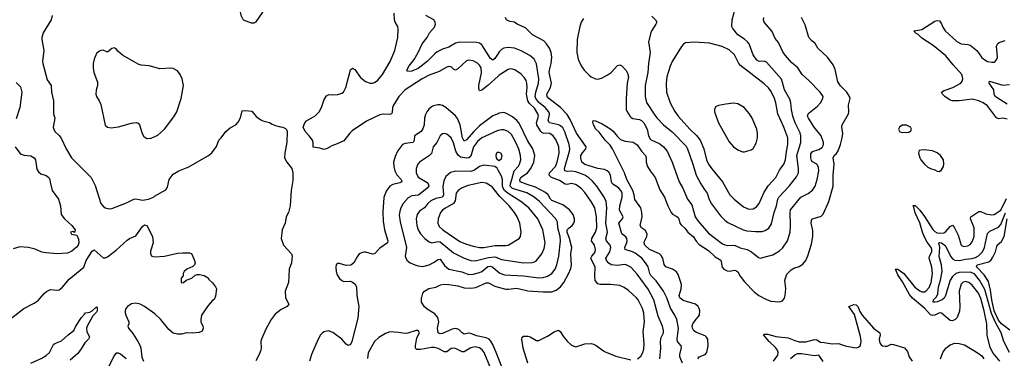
# Model space of a CAD drawing. Header units: inches. Extents: x 1954678 to 2060271, y 904822 to 1016299.
# Tile 99 of 256: x 2025628 to 2034623, y 916676 to 919771. Entities that reach past the tile are written whole.
import ezdxf

# ---------------------------------------------------------------- set-up
doc = ezdxf.new("R2010")
doc.units = ezdxf.units.IN
doc.header["$MEASUREMENT"] = 0
doc.layers.add('C0921', color=7, linetype='Continuous')
doc.layers.add('C0931', color=7, linetype='Continuous')

msp = doc.modelspace()

# ---------------------------------------------------------------- linework, layer by layer
at = {"layer": 'C0921', "color": 5}
for points, elevation in [([(2027600.7, 920000), (2027607.6, 919987.6), (2027629, 919929), (2027635.6, 919870), (2027650, 919811.3), (2027670, 919770.8), (2027742.5, 919742.5), (2027770, 919742), (2027790, 919750.7), (2027850, 919840.5), (2027864.5, 919890), (2027863.9, 919930), (2027852.2, 919972.2), (2027835.7, 920000)], 620), ([(2030000, 919255.7), (2029904.2, 919170), (2029850, 919127.9), (2029830, 919121.3), (2029822.6, 919142.6), (2029822.7, 919170), (2029846.8, 919286.8), (2029843.7, 919330), (2029830, 919354.7), (2029810, 919373.8), (2029770, 919395.3), (2029730, 919400.7), (2029710, 919394.4), (2029630, 919321), (2029610, 919310.9), (2029590, 919319.7), (2029570, 919339.1), (2029550, 919343.1), (2029530, 919337.8), (2029461.3, 919298.7), (2029370, 919264.2), (2029306.5, 919230), (2029151, 919129), (2029092, 919070), (2029041.9, 918990), (2029034.3, 918970), (2029030, 918922), (2029024.9, 918910), (2029010, 918905.5), (2028950, 918908.3), (2028918.4, 918901.6), (2028797.7, 918842.2), (2028664.8, 918755.2), (2028644.5, 918735.5), (2028590, 918664.5), (2028530, 918636), (2028480.5, 918619.5), (2028430, 918589.3), (2028405.6, 918585.6), (2028370, 918598), (2028310, 918606), (2028308.9, 918648.9), (2028302, 918670), (2028274, 918710), (2028236, 918750), (2028219, 918790), (2028232.5, 918827.5), (2028250, 918846), (2028327.5, 918892.5), (2028362.7, 918930), (2028386.6, 918970), (2028410, 919041), (2028430, 919076), (2028452.3, 919087.7), (2028490, 919084.2), (2028533.4, 919086.6), (2028570, 919099.3), (2028586, 919110), (2028608.2, 919151.8), (2028650, 919314), (2028670, 919328), (2028690, 919317), (2028742.7, 919242.7), (2028787.7, 919207.7), (2028830, 919191), (2028850, 919189.6), (2028870, 919195.8), (2028900.4, 919219.6), (2028942.9, 919270), (2029012.4, 919390), (2029056.5, 919490), (2029082.5, 919610), (2029086.1, 919686.1), (2029083.5, 919710), (2029058.7, 919750), (2029052.8, 919770), (2029048.7, 919830)], 580), ([(2025926, 919810), (2025915.2, 919770), (2025844, 919650), (2025830.5, 919610), (2025830.5, 919589.5), (2025850.2, 919490), (2025837.6, 919390), (2025839.2, 919370), (2025880.6, 919220.6), (2025914.6, 919170), (2025917.5, 919110), (2025938.5, 919030), (2025937.4, 918910), (2025948.9, 918870), (2025934.9, 918790), (2025939.3, 918770), (2025950.5, 918750), (2025990, 918713), (2026008.2, 918688.2), (2026051.6, 918590), (2026100.3, 918510), (2026281.3, 918330), (2026316.9, 918256.9), (2026370, 918091), (2026390, 918065.5), (2026410, 918050.5), (2026450, 918043.1), (2026470, 918046.7), (2026604.1, 918095.9), (2026670, 918131.8), (2026690, 918133.7), (2026750, 918120.6), (2026805.2, 918130), (2026850, 918148.7), (2026860.8, 918159.2), (2026964.2, 918215.8), (2026979, 918241), (2026994.8, 918310), (2027030, 918358.7), (2027083.7, 918390), (2027175, 918425), (2027352.7, 918530), (2027384.7, 918555.3), (2027427.5, 918612.5), (2027449, 918670), (2027469.4, 918690.6), (2027511.7, 918748.3), (2027550, 918782.8), (2027602, 918810), (2027625.6, 918834.4), (2027645.6, 918874.4), (2027662, 918938), (2027690, 918940.5), (2027750, 918934), (2027787.9, 918887.9), (2027830, 918856), (2027850, 918846), (2027910, 918831.3), (2027935.3, 918815.3), (2027964.5, 918804.5), (2028010, 918790.8), (2028032, 918790), (2028058, 918778), (2028067.1, 918767.1), (2028070.6, 918750), (2028070.3, 918650.3), (2028050.5, 918550.5), (2028048, 918510), (2028068.5, 918468.5), (2028114.8, 918410), (2028122.8, 918370), (2028122.8, 918302.8), (2028107.7, 918210), (2028100.5, 918070), (2028082.8, 918010), (2028062.8, 917970), (2028053.4, 917910), (2028026, 917850), (2028018, 917770), (2028038.8, 917710), (2028110.7, 917630), (2028118, 917610), (2028112, 917550), (2028088.8, 917490), (2028085.3, 917370), (2028052.4, 917290), (2028057.6, 917230), (2028087.3, 917170), (2028070.6, 917150), (2028018, 917122), (2027961.9, 917078.1), (2027926, 917030), (2027876.5, 916943.5), (2027836.5, 916850), (2027832, 916830), (2027834.9, 916770), (2027830.3, 916750), (2027816, 916710), (2027786.3, 916653.7)], 580), ([(2030000, 919462.7), (2029970, 919416.9), (2029950, 919401.3), (2029930, 919417.4), (2029850, 919542), (2029830, 919557.2), (2029802.7, 919562.7), (2029650, 919565.4), (2029610, 919556.8), (2029550, 919521), (2029490, 919503.2), (2029442.9, 919477.1), (2029420.2, 919459.8), (2029351.3, 919390), (2029270, 919325.3), (2029210, 919300.5), (2029170, 919298), (2029166, 919310), (2029185.6, 919350), (2029232.1, 919407.9), (2029268.6, 919471.4), (2029305.7, 919550), (2029349.8, 919610), (2029373.1, 919650), (2029417.3, 919702.7), (2029426.9, 919730), (2029425.1, 919750), (2029410.6, 919770.6), (2029337.6, 919810)], 560), ([(2025596.7, 919196.7), (2025636.5, 919156.5), (2025646.7, 919110), (2025630.4, 918970), (2025595.3, 918864.7)], 560), ([(2030000, 918912.2), (2029950, 918892.2), (2029830, 918801), (2029776.8, 918750), (2029710, 918673.6), (2029690, 918661.4), (2029672.5, 918692.5), (2029651.5, 918811.5), (2029629.3, 918869.3), (2029611, 918891), (2029521.5, 918970), (2029490, 918988.2), (2029470, 918992.2), (2029447.3, 918992.7), (2029410, 918985.3), (2029390, 918975.8), (2029365.6, 918954.4), (2029347.6, 918930), (2029336, 918904), (2029327.5, 918870), (2029323.5, 918810), (2029310, 918772.4), (2029296.3, 918750), (2029236.2, 918710), (2029231.5, 918668.5), (2029224.4, 918650), (2029150, 918639.2), (2029126.3, 918630), (2029078.9, 918570), (2029058.2, 918521.8), (2029043.9, 918470), (2029046.8, 918430), (2029055.8, 918390), (2029072.2, 918352.2), (2029111.9, 918310), (2029119.5, 918290), (2029100.4, 918279.6), (2029035.9, 918264.1), (2029010, 918248.4), (2028976.5, 918203.5), (2028954.8, 918145.2), (2028944.4, 918015.5), (2028948.4, 917928.4), (2028961, 917850), (2028992, 917750), (2028987.2, 917730), (2028917.5, 917682.5), (2028870, 917631.8), (2028850, 917627.3), (2028790, 917646.6), (2028773.7, 917646.3), (2028750, 917641.2), (2028730.5, 917629.5), (2028710, 917604), (2028682, 917550), (2028652.2, 917527.8), (2028610, 917523.6), (2028550, 917542.6), (2028530, 917541.3), (2028520.9, 917530), (2028515.5, 917510), (2028519.4, 917470), (2028530, 917437.6), (2028550, 917406.5), (2028570, 917388.2), (2028590, 917379.2), (2028650, 917380.4), (2028670, 917373), (2028690, 917356.3), (2028704.2, 917330), (2028709, 917250), (2028725.2, 917150), (2028718.4, 917041.6), (2028662, 916830), (2028650, 916801.6), (2028630, 916793.5), (2028610, 916805.3), (2028570.8, 916850.8), (2028490, 916913.1), (2028450, 916926.4), (2028410, 916919.2), (2028394.4, 916910), (2028376.9, 916890), (2028355.8, 916850), (2028293.6, 916710), (2028274.4, 916650)], 620), ([(2030000, 918757.2), (2029990, 918754.5), (2029850, 918691.8), (2029810, 918659.1), (2029773.6, 918610), (2029750, 918524.5), (2029730, 918507.1), (2029713.3, 918506.7), (2029656, 918516), (2029632.6, 918532.6), (2029612.3, 918570), (2029590, 918645.1), (2029570, 918692.8), (2029530, 918726), (2029510, 918729.6), (2029490, 918727), (2029470, 918709.3), (2029438.4, 918650), (2029406.4, 918610), (2029390.8, 918549.2), (2029373.1, 918530), (2029282.3, 918470), (2029266, 918450), (2029249.2, 918410), (2029249.2, 918370), (2029270, 918330.3), (2029350, 918282.4), (2029360.7, 918270), (2029364.9, 918250), (2029350.2, 918230), (2029271.8, 918168.2), (2029210, 918160.6), (2029177, 918143), (2029131.4, 918090), (2029110.2, 918050), (2029100.3, 918019.7), (2029094.9, 917985.1), (2029103.2, 917923.2), (2029163.2, 917690), (2029150.3, 917610), (2029155.8, 917590), (2029168.4, 917570), (2029196.3, 917550), (2029239.1, 917530), (2029270, 917520.2), (2029310, 917515), (2029370, 917531), (2029410, 917551.8), (2029450, 917580.2), (2029470, 917583.2), (2029510, 917523.8), (2029550, 917491.7), (2029667.3, 917467.3), (2029730, 917443), (2029770, 917445.6), (2029830, 917458.9), (2029851.1, 917468.9), (2029905.7, 917514.3), (2029930, 917517.7), (2029950, 917508.1), (2030000, 917466.7)], 640), ([(2025588.5, 918610), (2025628.4, 918550), (2025641.4, 918541.4), (2025670, 918531.6), (2025730, 918527.2), (2025761.6, 918510), (2025771.7, 918490), (2025786, 918406), (2025799.9, 918379.9), (2025822, 918362), (2025870, 918347.2), (2025894.6, 918330), (2025904.6, 918310), (2025906.3, 918286.3), (2025925.5, 918210), (2025981.6, 918130), (2025990.4, 918110), (2026002.4, 918070), (2026007.7, 917990), (2026037.1, 917950), (2026104.9, 917890), (2026136, 917850), (2026130, 917826), (2026114.6, 917834.6), (2026094, 917830), (2026102, 917810), (2026150, 917802), (2026165.7, 917765.7), (2026168, 917730), (2026162.7, 917710), (2026148.6, 917691.4), (2026103.9, 917656.1), (2026064.4, 917635.6), (2025970, 917632.4), (2025870, 917639.8), (2025830, 917647.6), (2025770, 917672.1), (2025710, 917689.8), (2025630, 917696.4), (2025570, 917676.3)], 560), ([(2030000, 918556.6), (2029990, 918556.2), (2029983, 918550), (2029977.6, 918530), (2029981.3, 918510), (2029990, 918494), (2030000, 918489.8)], 660), ([(2030000, 918395.3), (2029990, 918413.2), (2029970, 918429.5), (2029870, 918440.8), (2029830, 918429), (2029784.2, 918395.8), (2029750, 918384.2), (2029612.8, 918387.2), (2029565.5, 918374.5), (2029522.1, 918337.9), (2029501.8, 918298.2), (2029494.6, 918245.4), (2029500.8, 918170), (2029490.2, 918150), (2029430, 918138.2), (2029385.1, 918114.9), (2029353.3, 918086.7), (2029327.3, 918052.7), (2029279.5, 918020.5), (2029259.4, 917990), (2029251.5, 917950), (2029257.6, 917890), (2029267.2, 917850), (2029290, 917812.8), (2029330, 917772.6), (2029370, 917740.2), (2029390, 917733), (2029450, 917743.3), (2029470, 917740.1), (2029590, 917639.4), (2029689.7, 917590.3), (2029750, 917570.1), (2029790, 917566.9), (2029910, 917596.5), (2029970, 917602.2), (2029990, 917597.7), (2030000, 917592.8)], 660), ([(2030000, 918172.7), (2029943.8, 918243.8), (2029890, 918276.1), (2029850, 918282.3), (2029724, 918256.1), (2029670, 918235), (2029632.9, 918210), (2029615.1, 918184.9), (2029605.1, 918114.9), (2029590, 918090.6), (2029513.4, 918046.6), (2029490.3, 918030), (2029472.7, 918010), (2029451.3, 917950), (2029447.9, 917910), (2029461.5, 917881.5), (2029492.9, 917850), (2029650, 917743.3), (2029702, 917722), (2029770, 917702.1), (2029830, 917689.5), (2029870, 917688.3), (2029970, 917706.1), (2030000, 917706.2)], 680), ([(2025530, 917025.5), (2025665.1, 917130), (2025761.3, 917178.7), (2025796.3, 917203.7), (2025851.5, 917268.5), (2025873.4, 917286.6), (2025910, 917304.9), (2025970, 917299.3), (2025990, 917303), (2026017.7, 917322.3), (2026081.2, 917398.8), (2026213.2, 917510), (2026235.1, 917570), (2026290, 917654.9), (2026310, 917668), (2026390, 917595.8), (2026410, 917594.4), (2026430, 917603), (2026510, 917663.8), (2026610, 917756.5), (2026630, 917770.3), (2026690, 917795.8), (2026750, 917880.5), (2026770, 917894.9), (2026790.4, 917890), (2026841.6, 917790), (2026846.4, 917730), (2026824.1, 917655.9), (2026822, 917630), (2026836, 917610), (2026863.9, 917603.9), (2026950.7, 917609.3), (2027070, 917636), (2027119.4, 917640.6), (2027178.9, 917638.9), (2027193.8, 917633.8), (2027202.8, 917622.8), (2027226, 917570), (2027230.7, 917550), (2027224.9, 917530), (2027210, 917515.1), (2027156, 917490), (2027130.8, 917470), (2027121, 917450), (2027122, 917430), (2027102, 917410), (2027102, 917370), (2027110, 917364.7), (2027126, 917370), (2027148.4, 917391.6), (2027202, 917410), (2027230, 917434.8), (2027250, 917442.8), (2027270, 917442.8), (2027314, 917434), (2027350, 917412), (2027356, 917396), (2027390, 917364.7), (2027418, 917330), (2027426, 917310), (2027416.9, 917243.1), (2027405.4, 917214.6), (2027390, 917204), (2027350, 917159.3), (2027290.6, 917070), (2027282, 917030), (2027283, 917010), (2027300.5, 916970), (2027303.8, 916950), (2027296.1, 916923.9), (2027268.5, 916911.5), (2027210, 916904.5), (2027150.7, 916909.3), (2027110, 916896), (2027070, 916895.1), (2027030, 916907), (2026990, 916938), (2026913.8, 917033.8), (2026863.9, 917083.9), (2026769.6, 917150), (2026730, 917169.7), (2026690, 917180.5), (2026650, 917174.3), (2026612.7, 917150), (2026598.7, 917130), (2026592.2, 917110), (2026592.3, 917092.3), (2026597.6, 917070), (2026626.4, 917010), (2026624.9, 916990), (2026616.3, 916970), (2026622, 916950), (2026662.6, 916902.6), (2026708.9, 916830), (2026728.9, 916790), (2026736.5, 916770), (2026745.5, 916685.5), (2026758.8, 916650)], 560), ([(2030000, 916682.9), (2029955.2, 916795.2), (2029933.5, 916833.4), (2029915.9, 916850), (2029890, 916863.1), (2029801.9, 916881.9), (2029750, 916902), (2029730, 916905.6), (2029690, 916897.3), (2029670, 916909), (2029639.8, 916939.8), (2029610, 916949.9), (2029578, 916942), (2029490, 916901.4), (2029470, 916899.7), (2029450, 916909.6), (2029445.5, 916950), (2029456.1, 917010), (2029448.6, 917050), (2029421.7, 917081.7), (2029350, 917124.7), (2029326.5, 917146.5), (2029298.7, 917190), (2029297.6, 917222.4), (2029311.8, 917270), (2029326, 917290), (2029340.4, 917299.6), (2029367.4, 917312.6), (2029430, 917326), (2029473.4, 917346.6), (2029506.7, 917353.3), (2029548.2, 917351.8), (2029630, 917339.8), (2029690, 917319.8), (2029750, 917315.8), (2029796.9, 917323.1), (2029890, 917364.6), (2029910, 917364.7), (2029970, 917334.2), (2030000, 917326.7)], 620), ([(2025730, 916630.2), (2025830, 916676), (2025870, 916700.7), (2025900.4, 916730), (2025937.8, 916802.2), (2025950, 916812), (2026010, 916836.9), (2026070, 916890.3), (2026123.7, 916930), (2026141.6, 916970), (2026194, 917050), (2026219.4, 917080.6), (2026230, 917090.5), (2026270, 917098.4), (2026291.5, 917108.5), (2026330, 917146.8), (2026337, 917137), (2026336.9, 917110), (2026330, 917097), (2026295.9, 917064.1), (2026243.8, 916970), (2026239.1, 916950), (2026240.3, 916920.3), (2026264.9, 916870), (2026256, 916850), (2026222.1, 916817.9), (2026190, 916762), (2026159.2, 916720.8), (2026090, 916657.4)], 540), ([(2029930.9, 916590), (2029870.6, 916730), (2029853.4, 916753.4), (2029830, 916770.6), (2029790, 916780.2), (2029750, 916771.3), (2029690, 916735.2), (2029670, 916734), (2029610, 916764.8), (2029590, 916769.8), (2029570, 916765.6), (2029530, 916734), (2029510, 916735.9), (2029450, 916766.6), (2029413.4, 916773.4), (2029390, 916773.5), (2029290, 916755.4), (2029257.8, 916757.8), (2029245.3, 916770), (2029244.4, 916790), (2029256.1, 916863.9), (2029279.5, 916910), (2029269.2, 916929.2), (2029250, 916929.3), (2029175.6, 916904.4), (2029150, 916901.6), (2029090, 916911.2), (2029010, 916916.9), (2028970, 916903.6), (2028910, 916866.6), (2028871.2, 916828.8), (2028813.2, 916726.8), (2028807.1, 916672.9)], 640), ([(2026601.3, 916670), (2026550, 916714.2), (2026530, 916722), (2026510, 916722.2), (2026490, 916700.7), (2026437.1, 916590)], 560)]:
    msp.add_lwpolyline(points, dxfattribs=dict(at, elevation=elevation))
at = {"layer": 'C0921', "color": 5, "elevation": 620}
msp.add_lwpolyline([(2026490, 919515.1), (2026470, 919506.6), (2026430, 919474), (2026391.9, 919491.9), (2026370, 919489.5), (2026350, 919480.7), (2026330, 919461.2), (2026308.5, 919410), (2026299.5, 919370), (2026298.7, 919330), (2026305.7, 919290), (2026340.7, 919200.7), (2026339.6, 919170), (2026326.6, 919126.6), (2026322.8, 919090), (2026330, 919067.7), (2026355.3, 919030), (2026370, 918994.8), (2026410, 918806.4), (2026430.3, 918790.3), (2026463.6, 918783.6), (2026484.4, 918784.4), (2026530, 918791.4), (2026650, 918826.9), (2026692.7, 918832.8), (2026710, 918825.5), (2026722.4, 918810), (2026746, 918730), (2026762.9, 918702.9), (2026790, 918686), (2026830, 918688.7), (2026890, 918717.1), (2026950, 918770.4), (2027036.6, 918883.4), (2027064.5, 918930), (2027103.1, 919050), (2027123.7, 919170), (2027113.4, 919230), (2027095.6, 919270), (2027070, 919303.5), (2027030, 919325.8), (2027010, 919329), (2026910, 919321.8), (2026810, 919350.9), (2026736.8, 919356.8), (2026710, 919364), (2026568.3, 919448.3), (2026524, 919484), (2026510, 919506)], close=True, dxfattribs=at)
at = {"layer": 'C0931', "color": 5}
for points, elevation in [([(2031404.1, 919804.1), (2031438, 919770), (2031448, 919750), (2031440.4, 919730), (2031397.1, 919662.9), (2031374, 919570), (2031388.8, 919470), (2031371.6, 919370), (2031366.8, 919290), (2031343.8, 919170), (2031341.8, 919070), (2031355.8, 919015.8), (2031430, 918899), (2031450, 918874.4), (2031510, 918811.3), (2031590, 918747.1), (2031715.4, 918615.4), (2031728.6, 918590), (2031778.9, 918450), (2031809.3, 918350), (2031850, 918271.8), (2031881.6, 918221.6), (2031910, 918187), (2031927.7, 918127.7), (2031947, 918087), (2032030, 917978.9), (2032070, 917938), (2032097.5, 917917.5), (2032239.1, 917850), (2032270, 917841.6), (2032350, 917833.6), (2032410, 917835.2), (2032437.1, 917842.9), (2032473, 917867.1), (2032495.3, 917904.7), (2032520.2, 918010), (2032542.4, 918070), (2032554.9, 918130), (2032563.7, 918150), (2032658.9, 918250), (2032724.6, 918335.4), (2032742, 918370), (2032743, 918410), (2032727.9, 918530), (2032762.9, 918650), (2032763.8, 918710), (2032756.8, 918736.8), (2032712.1, 918830), (2032692.8, 918890), (2032679.5, 918950), (2032672.6, 919012.6), (2032663.5, 919043.5), (2032614, 919130), (2032598.2, 919198.2), (2032586.7, 919226.7), (2032450, 919382), (2032430, 919391.7), (2032385.2, 919390), (2032362.3, 919402.3), (2032327.7, 919450), (2032292.1, 919550), (2032277.3, 919570), (2032250, 919594.6), (2032190, 919634), (2032142.6, 919690), (2032134.7, 919710), (2032135.8, 919770), (2032157.4, 919850)], 560), ([(2031684.6, 916630), (2031659.8, 916690), (2031657.8, 916710), (2031673.6, 916773.6), (2031669.8, 916790), (2031638.2, 916830), (2031634.5, 916850), (2031647.7, 916950), (2031632.8, 917030), (2031614.2, 917070), (2031573.5, 917133.5), (2031538.8, 917230), (2031510.8, 917290.8), (2031443.7, 917383.8), (2031394.2, 917434.2), (2031385.1, 917450), (2031370.8, 917510.8), (2031346.8, 917550), (2031310.6, 917590), (2031250, 917637.3), (2031225.4, 917650), (2031159.1, 917670), (2031156, 917690), (2031174, 917734), (2031177.9, 917750), (2031175.4, 917770), (2031165, 917785), (2031130, 917813.3), (2031102.5, 917910), (2031112.6, 917927.4), (2031136.4, 917950), (2031141.7, 917970), (2031108.2, 918030), (2031110.4, 918070), (2031133.6, 918150), (2031131.2, 918190), (2031120.2, 918210), (2031103.1, 918230), (2031043.4, 918270), (2031034.7, 918290), (2031026.3, 918350), (2031010, 918376.4), (2030995.4, 918390), (2030970, 918400.9), (2030910, 918411.3), (2030790, 918446.8), (2030762.7, 918470), (2030754.8, 918510), (2030756, 918530), (2030770, 918555.3), (2030801.6, 918590), (2030803, 918610), (2030714.6, 918734.6), (2030657.9, 918857.9), (2030630, 918903.7), (2030569.8, 918970), (2030463.1, 919050), (2030446.5, 919070), (2030444.2, 919090), (2030476.5, 919150), (2030485.2, 919190), (2030465.8, 919290), (2030466.9, 919310), (2030484.2, 919370), (2030488.9, 919430), (2030483.6, 919470), (2030469.2, 919510), (2030442.4, 919550), (2030417.3, 919577.3), (2030312.8, 919632.8), (2030250, 919696), (2030172.7, 919730), (2030150, 919749.3), (2030110, 919754), (2030083.8, 919763.8), (2030076, 919770), (2030066.6, 919790)], 540), ([(2030778.9, 919781.1), (2030758.2, 919750), (2030745.6, 919710), (2030721.6, 919590), (2030718.2, 919470), (2030729.4, 919410), (2030756.3, 919350), (2030785.6, 919310), (2030830, 919264.4), (2030850, 919247.8), (2030890, 919230.3), (2030910, 919228.8), (2030944.2, 919235.8), (2030996.6, 919263.4), (2031032, 919290), (2031090, 919353.4), (2031110, 919358), (2031130, 919348.2), (2031170, 919305.5), (2031181.6, 919281.6), (2031189.2, 919250), (2031179.2, 919190), (2031167.5, 919050), (2031170.2, 918950.2), (2031175.3, 918935.3), (2031205.5, 918885.5), (2031215.8, 918875.8), (2031230, 918868.8), (2031290, 918860.2), (2031310, 918849.1), (2031330, 918827.4), (2031360.2, 918770), (2031372.1, 918710), (2031390, 918677.3), (2031475.7, 918635.7), (2031510, 918609.1), (2031543.9, 918570), (2031590.2, 918470.2), (2031652.6, 918290), (2031687.9, 918230), (2031728.9, 918130), (2031770, 918078.4), (2031800.2, 917970), (2031825.8, 917930), (2031920.5, 917820.5), (2032050, 917723.2), (2032070, 917712.5), (2032090, 917708.1), (2032149.3, 917709.3), (2032165.8, 917705.8), (2032210, 917685.4), (2032273, 917670), (2032313.7, 917650), (2032376.2, 917596.2), (2032392.7, 917592.7), (2032510, 917621.7), (2032570, 917657.6), (2032598.1, 917681.9), (2032641.5, 917750), (2032666.4, 917830), (2032670.8, 917890), (2032665.7, 918010), (2032670, 918034), (2032763.1, 918150), (2032830, 918183.6), (2032870, 918213.1), (2032894.8, 918250), (2032915, 918310), (2032929, 918390), (2032924.7, 918424.7), (2032909.9, 918449.9), (2032871.2, 918471.2), (2032862.8, 918482.8), (2032854.5, 918510), (2032854.6, 918545.4), (2032872.1, 918567.9), (2032930, 918585.7), (2032957.9, 918602.1), (2032972.5, 918627.5), (2032972.4, 918650), (2032950.8, 918710), (2032885, 918790), (2032834, 918870), (2032826.8, 918890), (2032831.1, 918910), (2032840, 918920), (2032917.9, 918982.1), (2032942.7, 919010), (2032966.2, 919050), (2032967.6, 919070), (2032940.7, 919110), (2032836.6, 919216.6), (2032777.6, 919270), (2032736.9, 919330), (2032680, 919380), (2032623.4, 919443.4), (2032604.5, 919470), (2032561.6, 919561.6), (2032530, 919598), (2032503, 919663), (2032429.7, 919750), (2032424.2, 919770), (2032427.8, 919790)], 540), ([(2031822.8, 916670), (2031835.1, 916690), (2031889.8, 916710.2), (2031907.1, 916730), (2031919.2, 916790), (2031914.3, 916850), (2031903.6, 916870), (2031890, 916882.4), (2031810, 916911.1), (2031787.5, 916927.5), (2031773.7, 916950), (2031772, 916970), (2031777.8, 916990), (2031797.6, 917022.4), (2031837.6, 917070), (2031840.5, 917110), (2031835.1, 917130), (2031825.1, 917150), (2031800.9, 917170), (2031690, 917205.8), (2031658.7, 917230), (2031652.7, 917250), (2031670.8, 917310), (2031674.2, 917350), (2031643.3, 917443.3), (2031630, 917467), (2031592.7, 917490), (2031530.7, 917510.7), (2031514.9, 917534.9), (2031502.7, 917590), (2031490, 917616.9), (2031472, 917630), (2031383.1, 917670), (2031340.4, 917710), (2031332.4, 917730), (2031334.8, 917745.3), (2031358.5, 917790), (2031360.3, 917810), (2031344, 917844), (2031309.7, 917870), (2031296.8, 917890), (2031316.2, 917970), (2031312.7, 918010), (2031302.2, 918050), (2031248.8, 918128.8), (2031242.9, 918170), (2031229.9, 918210), (2031175, 918310), (2031152.5, 918372.5), (2031043.7, 918590), (2031023.2, 918623.2), (2030977.4, 918670), (2030923, 918743), (2030891.6, 918770), (2030869.4, 918810), (2030865.6, 918834.4), (2030868.7, 918850), (2030890, 918846.8), (2030950, 918820.4), (2031030, 918770.3), (2031050, 918752.6), (2031085.2, 918705.2), (2031117.6, 918677.6), (2031160.4, 918660.4), (2031231.4, 918651.4), (2031270, 918627.4), (2031309.5, 918569.5), (2031345.7, 918530), (2031352.7, 918510), (2031351.4, 918470), (2031362.3, 918430), (2031388.4, 918388.4), (2031435.2, 918330), (2031477.3, 918217.3), (2031519.1, 918150), (2031548.3, 918070), (2031578.4, 918010), (2031593, 917993), (2031632.6, 917972.6), (2031642.6, 917962.6), (2031650.1, 917950.1), (2031660.1, 917910), (2031670, 917896.3), (2031704.3, 917864.2), (2031731.7, 917830), (2031781.7, 917790), (2031807.2, 917747.2), (2031835.9, 917715.9), (2031921.8, 917661.8), (2031983, 917603), (2032033.6, 917573.6), (2032045.6, 917510), (2032061.7, 917490), (2032090, 917475.5), (2032110, 917474), (2032160.9, 917480.9), (2032177, 917477), (2032187.5, 917467.5), (2032210, 917427), (2032250, 917374.9), (2032340.9, 917280.9), (2032380.5, 917250), (2032450, 917212.8), (2032490, 917199.1), (2032568.3, 917191.7), (2032598, 917202), (2032615.5, 917224.5), (2032622.6, 917250), (2032626.2, 917310), (2032618.2, 917390), (2032636.3, 917443.7), (2032675.5, 917484.5), (2032701.5, 917498.5), (2032750, 917514.6), (2032783.1, 917536.9), (2032809.8, 917570.2), (2032828.8, 917611.2), (2032861.5, 917718.5), (2032874.4, 917790), (2032874.3, 917845.7), (2032858.4, 917910), (2032861.7, 917938.3), (2032870, 917950.2), (2032950, 917975.3), (2032967.2, 917992.8), (2033018.8, 918110), (2033059.7, 918250), (2033060.6, 918350), (2033069, 918450), (2033060.4, 918510), (2033069.7, 918530), (2033090.6, 918549.4), (2033106.1, 918573.9), (2033128.2, 918630), (2033143.5, 918690), (2033147.6, 918730), (2033138, 918790), (2033140.5, 918810), (2033199.7, 918910), (2033203.1, 918930), (2033199.7, 918990), (2033216.4, 919050), (2033209.8, 919070), (2033184.1, 919110), (2033127.8, 919167.8), (2033103.5, 919203.5), (2033077.3, 919317.3), (2033059.3, 919359.3), (2033009.5, 919430), (2032918.4, 919510), (2032894, 919554), (2032860.9, 919580.9), (2032836.3, 919610), (2032804.7, 919724.7), (2032771.2, 919790)], 520), ([(2034650, 918861.5), (2034610, 918870.8), (2034570, 918864.7), (2034552.8, 918872.8), (2034470, 918983.8), (2034431, 919010), (2034390, 919029), (2034330, 919046), (2034210, 919030.9), (2034150, 919029.2), (2034130, 919035.4), (2034079.8, 919070), (2034058.2, 919090), (2034049.8, 919110.2), (2034074.6, 919125.4), (2034151.8, 919150), (2034225.6, 919190), (2034238.9, 919210), (2034244, 919230), (2034242.6, 919250), (2034234.8, 919270), (2034157.3, 919357.4), (2034090, 919442.4), (2033974.1, 919534.1), (2033870, 919602.2), (2033835.9, 919635.9), (2033809.6, 919650), (2033804.8, 919664.8), (2033795.3, 919670), (2033870, 919681.1), (2033990, 919758.7), (2034010, 919764.9), (2034030, 919760.4), (2034050, 919733.4), (2034062.3, 919702.3), (2034082.7, 919670), (2034190, 919572.8), (2034230, 919549.4), (2034290, 919544.2), (2034310, 919537.8), (2034371, 919491), (2034415.2, 919430), (2034436, 919410), (2034470, 919390.2), (2034510, 919382.3), (2034530, 919384.2), (2034540.9, 919390), (2034555.4, 919410), (2034560.4, 919430), (2034553, 919530), (2034565.3, 919554.7), (2034576.3, 919563.7), (2034630, 919580.4)], 480), ([(2031477.8, 916670), (2031485, 916770), (2031483.1, 916830), (2031490, 916867.3), (2031508.6, 916910), (2031509.8, 916930), (2031501.1, 916970), (2031462, 917062), (2031420.8, 917210), (2031370, 917307.8), (2031270, 917445.6), (2031210, 917509.8), (2031170, 917531.7), (2031150, 917533.5), (2031090, 917523.9), (2031031.7, 917531.7), (2031010, 917544.2), (2030989, 917570), (2030983.2, 917590), (2031018.4, 917650), (2031027.5, 917690), (2031022.9, 917710), (2030989, 917750), (2030981.5, 917770), (2030998.3, 917830), (2030983.8, 917910), (2030992.5, 918050), (2030985.8, 918110), (2030966.3, 918150), (2030902.2, 918250), (2030859.6, 918299.6), (2030827.2, 918327.2), (2030789.8, 918350), (2030710, 918381.5), (2030670, 918386.7), (2030630, 918382.6), (2030609, 918390), (2030606.4, 918410), (2030651.3, 918570), (2030654.2, 918590), (2030647.5, 918630), (2030607.3, 918747.3), (2030590, 918781.6), (2030570, 918800.9), (2030550.4, 918810.4), (2030468.5, 918830), (2030456.3, 918850), (2030466.3, 918890), (2030467.3, 918910), (2030461.3, 918930), (2030427.5, 918970), (2030370, 919014.1), (2030343, 919050), (2030338.9, 919070), (2030343, 919110), (2030367.5, 919190), (2030371.4, 919230), (2030349.2, 919369.2), (2030329.2, 919409.2), (2030290, 919445.1), (2030210, 919486.4), (2030149.8, 919509.8), (2030090, 919518), (2030050, 919511.1), (2030030, 919498.9), (2030010, 919478), (2030000, 919462.7)], 560), ([(2031271.5, 916670), (2031303.1, 916696.9), (2031322, 916730), (2031330, 916758.8), (2031333.2, 916810), (2031322.6, 916917.4), (2031336.2, 917010), (2031334.3, 917050), (2031329.1, 917090), (2031317.7, 917130), (2031278, 917210), (2031262.7, 917230), (2031190, 917297.2), (2031150, 917323.1), (2031110, 917340.3), (2031026, 917350), (2030930, 917350.8), (2030910, 917358.2), (2030887, 917387), (2030881.2, 917430), (2030886.4, 917510), (2030847, 917590), (2030854.3, 917610), (2030874, 917630), (2030886, 917650), (2030889.3, 917670), (2030878.1, 917710), (2030852.7, 917750), (2030853.9, 917770), (2030889.9, 917830), (2030899.7, 917870), (2030898.8, 917970), (2030881.5, 918050), (2030849.9, 918109.9), (2030791, 918191), (2030763.2, 918223.2), (2030730.8, 918250.8), (2030705.1, 918265.1), (2030670, 918273.5), (2030630, 918265.5), (2030610, 918266.7), (2030560.8, 918300.8), (2030486.8, 918330), (2030464.9, 918350), (2030468.6, 918370), (2030521.8, 918430), (2030539, 918470), (2030557.8, 918550), (2030553.5, 918610), (2030530, 918669.8), (2030502.2, 918710), (2030470, 918731.5), (2030410, 918734.3), (2030399.7, 918739.7), (2030388.3, 918748.3), (2030351.7, 918810), (2030349.6, 918830), (2030367, 918890), (2030362.7, 918910), (2030330, 918963.2), (2030284.4, 919004.5), (2030270.3, 919030), (2030258.3, 919090), (2030263.7, 919150), (2030261.7, 919190), (2030254.7, 919214.7), (2030239.8, 919239.8), (2030210, 919272.8), (2030152.4, 919312.4), (2030130, 919319.9), (2030110, 919320.9), (2030090, 919315.8), (2030010, 919264.6), (2030000, 919255.7)], 580), ([(2034650, 919000.3), (2034550, 919063), (2034540.7, 919070), (2034529.6, 919090), (2034526.6, 919130), (2034484.5, 919190), (2034488, 919210), (2034610, 919172.9), (2034670, 919178.4)], 460), ([(2030000, 917326.7), (2030070, 917309.3), (2030090, 917307.7), (2030170, 917316.6), (2030270, 917292.5), (2030410, 917283.5), (2030490, 917283.5), (2030530, 917299.4), (2030569.8, 917330), (2030600.7, 917370), (2030646.2, 917453.8), (2030663.1, 917496.9), (2030668.6, 917531.4), (2030662.3, 917630), (2030670.9, 917690), (2030651.6, 917770), (2030630.3, 917830), (2030631.1, 917848.9), (2030648.1, 917870), (2030675.4, 917890), (2030690.5, 917910), (2030697.4, 917930), (2030697.4, 917950), (2030685.7, 917990), (2030652, 918032), (2030590, 918078.6), (2030490, 918119.4), (2030478.8, 918130), (2030456.1, 918170), (2030432.1, 918192.1), (2030341.2, 918241.2), (2030264.2, 918264.2), (2030200.2, 918290), (2030197.4, 918310), (2030208.9, 918331.1), (2030265.9, 918370), (2030297.1, 918410), (2030325, 918470), (2030333, 918530), (2030315.7, 918590), (2030268, 918668), (2030190, 918824.2), (2030170, 918848.9), (2030130, 918884.1), (2030075.2, 918915.2), (2030050, 918921.5), (2030010, 918916.2), (2030000, 918912.2)], 620), ([(2030000, 917466.7), (2030014.6, 917454.6), (2030057.5, 917437.5), (2030230, 917429), (2030370, 917412.7), (2030410, 917415.1), (2030450, 917426.8), (2030490, 917452.3), (2030519.8, 917490), (2030536.5, 917530), (2030554.9, 917610), (2030567.7, 917750), (2030564.6, 917790), (2030545.2, 917870), (2030541.8, 917921.8), (2030526.4, 917950), (2030471.8, 918010), (2030375.8, 918110), (2030329.8, 918150), (2030260.4, 918190), (2030130, 918229.6), (2030110, 918250), (2030110.7, 918270), (2030125.8, 918310), (2030146, 918390), (2030186.7, 918433.3), (2030195.7, 918450), (2030206, 918490), (2030203.9, 918530), (2030187.3, 918587.3), (2030160.6, 918650), (2030122.1, 918722.1), (2030090, 918750.6), (2030050, 918764.2), (2030030, 918765.2), (2030000, 918757.2)], 640), ([(2030000, 918489.8), (2030010, 918485.5), (2030030, 918502), (2030035.8, 918530), (2030025.2, 918550), (2030010, 918556.9), (2030000, 918556.6)], 660), ([(2030000, 917592.8), (2030030, 917578), (2030230, 917549.5), (2030310, 917553), (2030330, 917558), (2030351.1, 917570), (2030399.8, 917630), (2030420, 917680), (2030429, 917730), (2030406.6, 917850), (2030361.4, 917950), (2030279.4, 918050), (2030206.5, 918110), (2030090, 918181.7), (2030057.5, 918210), (2030045.4, 918230), (2030040.3, 918250), (2030038.2, 918310), (2030030, 918341.6), (2030000, 918395.3)], 660), ([(2030000, 917706.2), (2030070, 917706.3), (2030090, 917711), (2030189.8, 917770.2), (2030203, 917790), (2030211, 917830), (2030197.8, 917910), (2030174, 917970), (2030149.8, 918010), (2030100.2, 918070), (2030014.5, 918154.5), (2030000, 918172.7)], 680), ([(2034581.7, 916650), (2034522.2, 916722.2), (2034494.2, 916774.2), (2034467.9, 916887.9), (2034462.9, 916990), (2034439.3, 917110), (2034410, 917221.6), (2034386, 917270), (2034330, 917343.8), (2034298.3, 917370), (2034270, 917378.9), (2034246.9, 917373.1), (2034230, 917354), (2034211.1, 917288.9), (2034216.6, 917150), (2034213.3, 917106.7), (2034191.7, 917050), (2034175.8, 917030), (2034150, 917017.4), (2034130, 917021.3), (2034050, 917088.7), (2034030, 917090.6), (2033990, 917070.7), (2033970, 917067), (2033950, 917074.6), (2033898.6, 917130), (2033784.5, 917224.5), (2033758.2, 917258.2), (2033693.7, 917373.7), (2033650, 917440.3), (2033628.3, 917491.7), (2033650, 917490.7), (2033706, 917450), (2033806.9, 917326.9), (2033850, 917292.4), (2033870, 917284.8), (2033895.2, 917284.8), (2033910, 917291.2), (2033935.8, 917324.2), (2033954.2, 917370), (2033966.9, 917450), (2033962.4, 917510), (2033937.8, 917590), (2033939.6, 917610), (2033960.7, 917650), (2033962.5, 917670), (2033955.4, 917690), (2033917.3, 917737.3), (2033896.9, 917776.9), (2033876.2, 917830), (2033853, 917913), (2033810, 918004.8), (2033797.7, 918057.7), (2033790, 918072), (2033810, 918073.7), (2033850.1, 918030), (2033893.2, 917973.2), (2033970, 917854.8), (2033990, 917834.8), (2034010, 917823.7), (2034030, 917819.4), (2034070, 917823.4), (2034090, 917835.6), (2034130, 917880.2), (2034150, 917893.7), (2034168.8, 917868.8), (2034201.6, 917801.6), (2034230.4, 917710.4), (2034250, 917697.1), (2034290, 917703.7), (2034310, 917715.8), (2034330, 917741.6), (2034347.1, 917790), (2034346.8, 917870), (2034315, 917950), (2034316, 917970), (2034390, 918017.6), (2034410, 918017.6), (2034455.6, 917995.6), (2034510, 917987.2), (2034530, 917991.4), (2034590, 918031.1), (2034643.5, 918136.5)], 480), ([(2034669.3, 916729.3), (2034619, 916830), (2034594.9, 916910), (2034542.5, 917002.5), (2034506.2, 917086.2), (2034446, 917306), (2034397.9, 917390), (2034350, 917448.5), (2034310, 917463.7), (2034210, 917460.7), (2034179.3, 917450), (2034150, 917424.3), (2034130.1, 917390), (2034087, 917250), (2034075.3, 917224.7), (2034054.3, 917210), (2034010, 917192.8), (2033990, 917187.8), (2033974, 917190), (2033976.4, 917210), (2034002.9, 917237.1), (2034015.9, 917264.1), (2034022.5, 917330), (2034039.6, 917390), (2034054.7, 917470), (2034050.6, 917530), (2034026.9, 917606.9), (2034033, 917692.9), (2034025, 917730), (2034030, 917734.3), (2034050, 917732.4), (2034085, 917705), (2034130.6, 917610), (2034150, 917585.6), (2034170, 917573.3), (2034210, 917570.8), (2034270, 917583.7), (2034330.2, 917589.8), (2034361.4, 917598.6), (2034387.9, 917612.1), (2034423.7, 917650), (2034443.6, 917690), (2034470, 917817.4), (2034490, 917837.8), (2034570, 917875.1), (2034590, 917900.1), (2034633.1, 918006.9)], 460), ([(2034673.6, 916933.6), (2034596.5, 916990), (2034570, 917025.4), (2034529.7, 917110.3), (2034508.9, 917210), (2034497.8, 917297.8), (2034477.7, 917377.8), (2034440.2, 917440.2), (2034368.2, 917511.8), (2034375.1, 917530), (2034481.1, 917558.9), (2034502.7, 917577.3), (2034518.2, 917601.8), (2034541.8, 917650), (2034558.8, 917710), (2034596.3, 917743.7), (2034622.3, 917790), (2034648.3, 917950)], 440), ([(2032513.2, 916650), (2032553.9, 916706.1), (2032557.6, 916730), (2032550.9, 916750), (2032534.4, 916774.4), (2032474.8, 916830), (2032423.7, 916890), (2032430, 916896.3), (2032464.2, 916895.8), (2032535.8, 916875.8), (2032650, 916863.2), (2032710, 916838.7), (2032750, 916827.7), (2032810, 916825.1), (2032890, 916848.1), (2032910, 916843.7), (2032942.7, 916822.7), (2032978.5, 916821.5), (2033050.4, 916809.6), (2033110, 916812.7), (2033170.6, 916789.4), (2033250, 916774.2), (2033270, 916772.2), (2033290, 916776.5), (2033305.4, 916790), (2033313, 916810), (2033315.2, 916830), (2033310, 916874.5), (2033255.9, 917075.9), (2033203, 917150), (2033250, 917169.3), (2033270, 917164.5), (2033286, 917150), (2033303.9, 917103.9), (2033323.2, 917070), (2033427, 916950), (2033484.9, 916910), (2033488.1, 916890), (2033480.7, 916850), (2033481.8, 916830), (2033488.1, 916810), (2033499.1, 916799.1), (2033510, 916790.3), (2033533.5, 916786.5), (2033551.6, 916788.4), (2033590, 916804.9), (2033610, 916803.1), (2033710, 916770.2), (2033739.1, 916739.1), (2033755.5, 916690), (2033780.9, 916650)], 480), ([(2030269, 916630), (2030228.6, 916770), (2030216.4, 916850), (2030218.4, 916870), (2030230, 916878), (2030270, 916877.5), (2030291.5, 916871.5), (2030350, 916838.9), (2030370, 916839.5), (2030450, 916878.9), (2030510, 916917.8), (2030550, 916932.2), (2030570, 916917.1), (2030590, 916880.4), (2030630, 916832), (2030670, 916797), (2030690, 916785.7), (2030710, 916781.7), (2030790, 916807.6), (2030850, 916810.3), (2030870, 916806.7), (2030894.4, 916794.4), (2030970, 916739.6), (2031074.7, 916694.7), (2031210, 916660.7)], 580), ([(2034039.8, 916670), (2034061.2, 916730), (2034090, 916769), (2034130, 916797.6), (2034170, 916814.7), (2034210, 916812.6), (2034259.3, 916799.3), (2034383.8, 916723.8), (2034417.3, 916697.3), (2034434.9, 916670)], 480), ([(2030037.1, 916590), (2030000, 916682.9)], 620), ([(2032967.4, 916647.4), (2032930, 916704.5), (2032890, 916697.5), (2032770, 916718.3), (2032730, 916716.6), (2032710, 916705.4), (2032670, 916671.8)], 480)]:
    msp.add_lwpolyline(points, dxfattribs=dict(at, elevation=elevation))
for points, elevation in [([(2031790, 919566.3), (2031710, 919560.7), (2031691.7, 919548.3), (2031673.8, 919526.2), (2031590.2, 919389.8), (2031572.2, 919347.8), (2031541.5, 919250), (2031534.3, 919190), (2031538.4, 919110), (2031570.1, 919010.1), (2031613, 918933), (2031643.8, 918890), (2031749.3, 918770), (2031810, 918714), (2031844.1, 918670), (2031877.9, 918590), (2031904, 918490), (2031921.5, 918450), (2031950, 918407.9), (2032048.1, 918290), (2032116.1, 918170), (2032154.3, 918130), (2032239.8, 918059.8), (2032290, 918040.2), (2032330, 918041.6), (2032360, 918060), (2032384.2, 918090), (2032426, 918190), (2032467.4, 918252.6), (2032534.6, 918330), (2032570, 918396.9), (2032610.4, 918449.6), (2032625, 918490), (2032632.8, 918567.2), (2032645, 918630), (2032644.5, 918690), (2032610, 918787.6), (2032555.4, 918910), (2032535.5, 919010), (2032523, 919050), (2032493.5, 919113.5), (2032468.5, 919148.5), (2032430, 919184.6), (2032212.8, 919352.8), (2032199.4, 919370), (2032158.2, 919450), (2032110, 919494.5), (2032045.9, 919525.9), (2031930, 919558)], 580), ([(2032150, 919006.8), (2032080, 919000), (2032013.5, 918986.5), (2031985.4, 918974.6), (2031974.6, 918950), (2031976.9, 918930), (2032011, 918830), (2032110, 918655.8), (2032149.2, 918610), (2032190, 918581.1), (2032230, 918564.7), (2032250, 918563.2), (2032270, 918568.9), (2032310, 918580.3), (2032330, 918594.9), (2032357.4, 918642.6), (2032368.3, 918690), (2032369, 918730), (2032361, 918770), (2032320.7, 918870), (2032296.8, 918910), (2032245.7, 918970), (2032190, 919003)], 620), ([(2033730, 918808), (2033690, 918808), (2033664.7, 918790), (2033658, 918770), (2033670, 918746.8), (2033690, 918741), (2033750, 918742.8), (2033770, 918754), (2033774, 918770), (2033766, 918790)], 520), ([(2033890, 918580.7), (2033860.5, 918579.5), (2033845.8, 918574.2), (2033839.1, 918550), (2033850.5, 918510), (2033861.6, 918490), (2033894.9, 918450), (2033923.9, 918423.9), (2033950, 918410.2), (2033990, 918399.5), (2034010, 918386), (2034030, 918383), (2034050, 918399.1), (2034066.3, 918430), (2034071.2, 918450), (2034068.2, 918490), (2034041.3, 918530), (2034010, 918553.7), (2033968.7, 918571.3)], 520)]:
    msp.add_lwpolyline(points, close=True, dxfattribs=dict(at, elevation=elevation))

doc.saveas('drawing.dxf')
